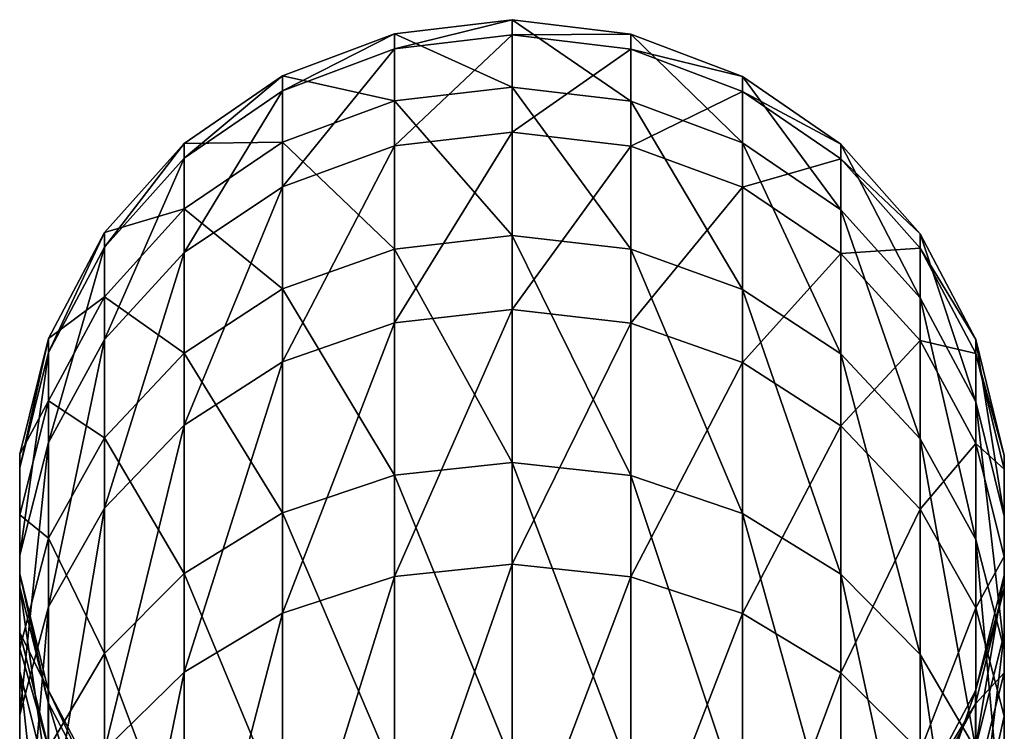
# Model space of a CAD drawing. Header units: millimetres. Extents: x -84 to 84, y -375 to 274.
# Tile 108 of 108: x -9 to 9, y 261 to 274. Entities that reach past the tile are written whole.
import ezdxf

# ---------------------------------------------------------------- set-up
doc = ezdxf.new("R2010")
doc.units = ezdxf.units.MM
doc.header["$LTSCALE"] = 148.96817
doc.layers.add('141', color=7, linetype='CONTINUOUS')
doc.layers.add('142', color=7, linetype='CONTINUOUS')

msp = doc.modelspace()

# ---------------------------------------------------------------- linework, layer by layer
at = {"layer": '141', "color": 7, "linetype": 'CONTINUOUS', "true_color": 0xa2afbf}
for points in [[(0, 274.192, 57.966), (0, 272.968, 47.222), (-2.131, 273.936, 57.977), (0, 274.192, 57.966)], [(0, 273.918, 68.776), (0, 274.192, 57.966), (-2.131, 273.663, 68.752), (0, 273.918, 68.776)], [(-2.131, 273.663, 68.752), (0, 274.192, 57.966), (-2.131, 273.936, 57.977), (-2.131, 273.663, 68.752)], [(-2.131, 273.663, 68.752), (-2.131, 273.936, 57.977), (-4.163, 272.902, 68.68), (-2.131, 273.663, 68.752)], [(-2.131, 273.936, 57.977), (-2.131, 272.716, 47.268), (-4.163, 273.172, 58.011), (-2.131, 273.936, 57.977)], [(-4.163, 272.902, 68.68), (-2.131, 273.936, 57.977), (-4.163, 273.172, 58.011), (-4.163, 272.902, 68.68)], [(-2.131, 273.936, 57.977), (0, 272.968, 47.222), (-2.131, 272.716, 47.268), (-2.131, 273.936, 57.977)], [(0, 272.151, 79.445), (0, 273.918, 68.776), (-2.131, 271.902, 79.385), (0, 272.151, 79.445)], [(-2.131, 271.902, 79.385), (0, 273.918, 68.776), (-2.131, 273.663, 68.752), (-2.131, 271.902, 79.385)], [(-2.131, 271.902, 79.385), (-2.131, 273.663, 68.752), (-4.163, 271.158, 79.208), (-2.131, 271.902, 79.385)], [(-4.163, 271.158, 79.208), (-2.131, 273.663, 68.752), (-4.163, 272.902, 68.68), (-4.163, 271.158, 79.208)], [(-4.163, 272.902, 68.68), (-4.163, 273.172, 58.011), (-5.953, 271.677, 68.563), (-4.163, 272.902, 68.68)], [(-4.163, 273.172, 58.011), (-4.163, 271.964, 47.407), (-5.953, 271.944, 58.065), (-4.163, 273.172, 58.011)], [(-5.953, 271.677, 68.563), (-4.163, 273.172, 58.011), (-5.953, 271.944, 58.065), (-5.953, 271.677, 68.563)], [(-4.163, 273.172, 58.011), (-2.131, 272.716, 47.268), (-4.163, 271.964, 47.407), (-4.163, 273.172, 58.011)], [(-4.163, 271.158, 79.208), (-4.163, 272.902, 68.68), (-5.953, 269.961, 78.924), (-4.163, 271.158, 79.208)], [(-5.953, 269.961, 78.924), (-4.163, 272.902, 68.68), (-5.953, 271.677, 68.563), (-5.953, 269.961, 78.924)], [(0, 272.968, 47.222), (0, 270.269, 36.75), (-2.131, 272.716, 47.268), (0, 272.968, 47.222)], [(-2.131, 272.716, 47.268), (-2.131, 270.026, 36.831), (-4.163, 271.964, 47.407), (-2.131, 272.716, 47.268)], [(-2.131, 272.716, 47.268), (0, 270.269, 36.75), (-2.131, 270.026, 36.831), (-2.131, 272.716, 47.268)], [(0, 268.925, 89.766), (0, 272.151, 79.445), (-2.131, 268.686, 89.673), (0, 268.925, 89.766)], [(-2.131, 268.686, 89.673), (0, 272.151, 79.445), (-2.131, 271.902, 79.385), (-2.131, 268.686, 89.673)], [(-5.953, 271.677, 68.563), (-5.953, 271.944, 58.065), (-7.397, 270.062, 68.41), (-5.953, 271.677, 68.563)], [(-5.953, 271.944, 58.065), (-5.953, 270.755, 47.631), (-7.397, 270.323, 58.136), (-5.953, 271.944, 58.065)], [(-7.397, 270.062, 68.41), (-5.953, 271.944, 58.065), (-7.397, 270.323, 58.136), (-7.397, 270.062, 68.41)], [(-4.163, 271.964, 47.407), (-4.163, 269.3, 37.073), (-5.953, 270.755, 47.631), (-4.163, 271.964, 47.407)], [(-5.953, 271.944, 58.065), (-4.163, 271.964, 47.407), (-5.953, 270.755, 47.631), (-5.953, 271.944, 58.065)], [(-4.163, 271.964, 47.407), (-2.131, 270.026, 36.831), (-4.163, 269.3, 37.073), (-4.163, 271.964, 47.407)], [(-2.131, 268.686, 89.673), (-2.131, 271.902, 79.385), (-4.163, 267.974, 89.395), (-2.131, 268.686, 89.673)], [(-4.163, 267.974, 89.395), (-2.131, 271.902, 79.385), (-4.163, 271.158, 79.208), (-4.163, 267.974, 89.395)], [(-5.953, 269.961, 78.924), (-5.953, 271.677, 68.563), (-7.397, 268.383, 78.548), (-5.953, 269.961, 78.924)], [(-7.397, 268.383, 78.548), (-5.953, 271.677, 68.563), (-7.397, 270.062, 68.41), (-7.397, 268.383, 78.548)], [(-4.163, 267.974, 89.395), (-4.163, 271.158, 79.208), (-5.953, 266.828, 88.947), (-4.163, 267.974, 89.395)], [(-5.953, 266.828, 88.947), (-4.163, 271.158, 79.208), (-5.953, 269.961, 78.924), (-5.953, 266.828, 88.947)], [(-5.953, 270.755, 47.631), (-5.953, 268.134, 37.461), (-7.397, 269.159, 47.926), (-5.953, 270.755, 47.631)], [(-7.397, 270.323, 58.136), (-5.953, 270.755, 47.631), (-7.397, 269.159, 47.926), (-7.397, 270.323, 58.136)], [(-5.953, 270.755, 47.631), (-4.163, 269.3, 37.073), (-5.953, 268.134, 37.461), (-5.953, 270.755, 47.631)], [(-7.397, 270.062, 68.41), (-7.397, 270.323, 58.136), (-8.41, 268.149, 68.228), (-7.397, 270.062, 68.41)], [(-7.397, 270.323, 58.136), (-7.397, 269.159, 47.926), (-8.41, 268.403, 58.221), (-7.397, 270.323, 58.136)], [(-8.41, 268.149, 68.228), (-7.397, 270.323, 58.136), (-8.41, 268.403, 58.221), (-8.41, 268.149, 68.228)], [(0, 270.269, 36.75), (0, 266.147, 26.752), (-2.131, 270.026, 36.831), (0, 270.269, 36.75)], [(-7.397, 268.383, 78.548), (-7.397, 270.062, 68.41), (-8.41, 266.514, 78.104), (-7.397, 268.383, 78.548)], [(-8.41, 266.514, 78.104), (-7.397, 270.062, 68.41), (-8.41, 268.149, 68.228), (-8.41, 266.514, 78.104)], [(-5.953, 266.828, 88.947), (-5.953, 269.961, 78.924), (-7.397, 265.317, 88.357), (-5.953, 266.828, 88.947)], [(-7.397, 265.317, 88.357), (-5.953, 269.961, 78.924), (-7.397, 268.383, 78.548), (-7.397, 265.317, 88.357)], [(-2.131, 270.026, 36.831), (-2.131, 265.918, 26.866), (-4.163, 269.3, 37.073), (-2.131, 270.026, 36.831)], [(-2.131, 270.026, 36.831), (0, 266.147, 26.752), (-2.131, 265.918, 26.866), (-2.131, 270.026, 36.831)], [(-7.397, 269.159, 47.926), (-7.397, 266.594, 37.974), (-8.41, 267.27, 48.275), (-7.397, 269.159, 47.926)], [(-8.41, 268.403, 58.221), (-7.397, 269.159, 47.926), (-8.41, 267.27, 48.275), (-8.41, 268.403, 58.221)], [(-7.397, 269.159, 47.926), (-5.953, 268.134, 37.461), (-7.397, 266.594, 37.974), (-7.397, 269.159, 47.926)], [(-4.163, 269.3, 37.073), (-4.163, 265.233, 27.206), (-5.953, 268.134, 37.461), (-4.163, 269.3, 37.073)], [(-4.163, 269.3, 37.073), (-2.131, 265.918, 26.866), (-4.163, 265.233, 27.206), (-4.163, 269.3, 37.073)], [(0, 264.302, 99.542), (0, 268.925, 89.766), (-2.131, 264.079, 99.417), (0, 264.302, 99.542)], [(-2.131, 264.079, 99.417), (0, 268.925, 89.766), (-2.131, 268.686, 89.673), (-2.131, 264.079, 99.417)], [(-2.131, 264.079, 99.417), (-2.131, 268.686, 89.673), (-4.163, 263.411, 99.042), (-2.131, 264.079, 99.417)], [(-4.163, 263.411, 99.042), (-2.131, 268.686, 89.673), (-4.163, 267.974, 89.395), (-4.163, 263.411, 99.042)], [(-8.41, 268.149, 68.228), (-8.41, 268.403, 58.221), (-8.933, 266.051, 68.029), (-8.41, 268.149, 68.228)], [(-8.41, 268.403, 58.221), (-8.41, 267.27, 48.275), (-8.933, 266.297, 58.314), (-8.41, 268.403, 58.221)], [(-8.933, 266.051, 68.029), (-8.41, 268.403, 58.221), (-8.933, 266.297, 58.314), (-8.933, 266.051, 68.029)], [(-7.397, 265.317, 88.357), (-7.397, 268.383, 78.548), (-8.41, 263.527, 87.658), (-7.397, 265.317, 88.357)], [(-8.41, 263.527, 87.658), (-7.397, 268.383, 78.548), (-8.41, 266.514, 78.104), (-8.41, 263.527, 87.658)], [(-8.41, 266.514, 78.104), (-8.41, 268.149, 68.228), (-8.933, 264.463, 77.616), (-8.41, 266.514, 78.104)], [(-8.933, 264.463, 77.616), (-8.41, 268.149, 68.228), (-8.933, 266.051, 68.029), (-8.933, 264.463, 77.616)], [(-5.953, 268.134, 37.461), (-5.953, 264.131, 27.752), (-7.397, 266.594, 37.974), (-5.953, 268.134, 37.461)], [(-5.953, 268.134, 37.461), (-4.163, 265.233, 27.206), (-5.953, 264.131, 27.752), (-5.953, 268.134, 37.461)], [(-4.163, 263.411, 99.042), (-4.163, 267.974, 89.395), (-5.953, 262.339, 98.441), (-4.163, 263.411, 99.042)], [(-5.953, 262.339, 98.441), (-4.163, 267.974, 89.395), (-5.953, 266.828, 88.947), (-5.953, 262.339, 98.441)], [(-8.41, 267.27, 48.275), (-8.41, 264.772, 38.582), (-8.933, 265.197, 48.658), (-8.41, 267.27, 48.275)], [(-8.933, 266.297, 58.314), (-8.41, 267.27, 48.275), (-8.933, 265.197, 48.658), (-8.933, 266.297, 58.314)], [(-8.41, 267.27, 48.275), (-7.397, 266.594, 37.974), (-8.41, 264.772, 38.582), (-8.41, 267.27, 48.275)], [(-5.953, 262.339, 98.441), (-5.953, 266.828, 88.947), (-7.397, 260.924, 97.647), (-5.953, 262.339, 98.441)], [(-7.397, 260.924, 97.647), (-5.953, 266.828, 88.947), (-7.397, 265.317, 88.357), (-7.397, 260.924, 97.647)], [(-8.41, 263.527, 87.658), (-8.41, 266.514, 78.104), (-8.933, 261.564, 86.891), (-8.41, 263.527, 87.658)], [(-8.933, 261.564, 86.891), (-8.41, 266.514, 78.104), (-8.933, 264.463, 77.616), (-8.933, 261.564, 86.891)], [(-7.397, 266.594, 37.974), (-7.397, 262.677, 28.473), (-8.41, 264.772, 38.582), (-7.397, 266.594, 37.974)], [(-7.397, 266.594, 37.974), (-5.953, 264.131, 27.752), (-7.397, 262.677, 28.473), (-7.397, 266.594, 37.974)], [(-8.933, 266.051, 68.029), (-8.933, 266.297, 58.314), (-8.936, 263.889, 67.823), (-8.933, 266.051, 68.029)], [(-8.933, 266.297, 58.314), (-8.933, 265.197, 48.658), (-8.936, 264.128, 58.409), (-8.933, 266.297, 58.314)], [(-8.936, 263.889, 67.823), (-8.933, 266.297, 58.314), (-8.936, 264.128, 58.409), (-8.936, 263.889, 67.823)], [(0, 266.147, 26.752), (0, 260.682, 17.421), (-2.131, 265.918, 26.866), (0, 266.147, 26.752)], [(-8.933, 264.463, 77.616), (-8.933, 266.051, 68.029), (-8.936, 262.35, 77.113), (-8.933, 264.463, 77.616)], [(-8.936, 262.35, 77.113), (-8.933, 266.051, 68.029), (-8.936, 263.889, 67.823), (-8.936, 262.35, 77.113)], [(-2.131, 265.918, 26.866), (-2.131, 260.471, 17.566), (-4.163, 265.233, 27.206), (-2.131, 265.918, 26.866)], [(-2.131, 265.918, 26.866), (0, 260.682, 17.421), (-2.131, 260.471, 17.566), (-2.131, 265.918, 26.866)], [(-7.397, 260.924, 97.647), (-7.397, 265.317, 88.357), (-8.41, 259.248, 96.707), (-7.397, 260.924, 97.647)], [(-8.41, 259.248, 96.707), (-7.397, 265.317, 88.357), (-8.41, 263.527, 87.658), (-8.41, 259.248, 96.707)], [(-4.163, 265.233, 27.206), (-4.163, 259.839, 17.997), (-5.953, 264.131, 27.752), (-4.163, 265.233, 27.206)], [(-4.163, 265.233, 27.206), (-2.131, 260.471, 17.566), (-4.163, 259.839, 17.997), (-4.163, 265.233, 27.206)], [(-8.933, 265.197, 48.658), (-8.933, 262.772, 39.248), (-8.936, 263.062, 49.053), (-8.933, 265.197, 48.658)], [(-8.936, 264.128, 58.409), (-8.933, 265.197, 48.658), (-8.936, 263.062, 49.053), (-8.936, 264.128, 58.409)], [(-8.933, 265.197, 48.658), (-8.41, 264.772, 38.582), (-8.933, 262.772, 39.248), (-8.933, 265.197, 48.658)], [(-8.41, 264.772, 38.582), (-8.41, 260.956, 29.327), (-8.933, 262.772, 39.248), (-8.41, 264.772, 38.582)], [(-8.41, 264.772, 38.582), (-7.397, 262.677, 28.473), (-8.41, 260.956, 29.327), (-8.41, 264.772, 38.582)], [(-8.933, 261.564, 86.891), (-8.933, 264.463, 77.616), (-8.936, 259.541, 86.101), (-8.933, 261.564, 86.891)], [(-8.936, 259.541, 86.101), (-8.933, 264.463, 77.616), (-8.936, 262.35, 77.113), (-8.936, 259.541, 86.101)], [(0, 258.371, 108.584), (0, 264.302, 99.542), (-2.131, 258.167, 108.429), (0, 258.371, 108.584)], [(-2.131, 258.167, 108.429), (0, 264.302, 99.542), (-2.131, 264.079, 99.417), (-2.131, 258.167, 108.429)], [(-8.936, 263.889, 67.823), (-8.936, 264.128, 58.409), (-8.418, 261.789, 67.624), (-8.936, 263.889, 67.823)], [(-8.936, 264.128, 58.409), (-8.936, 263.062, 49.053), (-8.418, 262.02, 58.502), (-8.936, 264.128, 58.409)], [(-8.418, 261.789, 67.624), (-8.936, 264.128, 58.409), (-8.418, 262.02, 58.502), (-8.418, 261.789, 67.624)], [(-5.953, 264.131, 27.752), (-5.953, 258.824, 18.691), (-7.397, 262.677, 28.473), (-5.953, 264.131, 27.752)], [(-5.953, 264.131, 27.752), (-4.163, 259.839, 17.997), (-5.953, 258.824, 18.691), (-5.953, 264.131, 27.752)], [(-2.131, 258.167, 108.429), (-2.131, 264.079, 99.417), (-4.163, 257.558, 107.966), (-2.131, 258.167, 108.429)], [(-4.163, 257.558, 107.966), (-2.131, 264.079, 99.417), (-4.163, 263.411, 99.042), (-4.163, 257.558, 107.966)], [(-8.936, 262.35, 77.113), (-8.936, 263.889, 67.823), (-8.418, 260.298, 76.625), (-8.936, 262.35, 77.113)], [(-8.418, 260.298, 76.625), (-8.936, 263.889, 67.823), (-8.418, 261.789, 67.624), (-8.418, 260.298, 76.625)], [(-8.41, 259.248, 96.707), (-8.41, 263.527, 87.658), (-8.933, 257.409, 95.676), (-8.41, 259.248, 96.707)], [(-8.933, 257.409, 95.676), (-8.41, 263.527, 87.658), (-8.933, 261.564, 86.891), (-8.933, 257.409, 95.676)], [(-4.163, 257.558, 107.966), (-4.163, 263.411, 99.042), (-5.953, 256.579, 107.222), (-4.163, 257.558, 107.966)], [(-5.953, 256.579, 107.222), (-4.163, 263.411, 99.042), (-5.953, 262.339, 98.441), (-5.953, 256.579, 107.222)], [(-8.936, 263.062, 49.053), (-8.933, 262.772, 39.248), (-8.936, 260.711, 39.935), (-8.936, 263.062, 49.053)], [(-8.936, 263.062, 49.053), (-8.936, 260.711, 39.935), (-8.418, 260.987, 49.437), (-8.936, 263.062, 49.053)], [(-8.418, 262.02, 58.502), (-8.936, 263.062, 49.053), (-8.418, 260.987, 49.437), (-8.418, 262.02, 58.502)], [(-8.933, 262.772, 39.248), (-8.933, 259.068, 30.264), (-8.936, 260.711, 39.935), (-8.933, 262.772, 39.248)], [(-8.933, 262.772, 39.248), (-8.41, 260.956, 29.327), (-8.933, 259.068, 30.264), (-8.933, 262.772, 39.248)], [(-7.397, 262.677, 28.473), (-7.397, 257.484, 19.606), (-8.41, 260.956, 29.327), (-7.397, 262.677, 28.473)], [(-7.397, 262.677, 28.473), (-5.953, 258.824, 18.691), (-7.397, 257.484, 19.606), (-7.397, 262.677, 28.473)], [(-8.936, 259.541, 86.101), (-8.936, 262.35, 77.113), (-8.418, 257.576, 85.334), (-8.936, 259.541, 86.101)], [(-8.418, 257.576, 85.334), (-8.936, 262.35, 77.113), (-8.418, 260.298, 76.625), (-8.418, 257.576, 85.334)], [(-5.953, 256.579, 107.222), (-5.953, 262.339, 98.441), (-7.397, 255.287, 106.24), (-5.953, 256.579, 107.222)], [(-7.397, 255.287, 106.24), (-5.953, 262.339, 98.441), (-7.397, 260.924, 97.647), (-7.397, 255.287, 106.24)], [(-8.418, 261.789, 67.624), (-8.418, 262.02, 58.502), (-7.411, 259.874, 67.442), (-8.418, 261.789, 67.624)], [(-8.418, 262.02, 58.502), (-8.418, 260.987, 49.437), (-7.411, 260.098, 58.587), (-8.418, 262.02, 58.502)], [(-7.411, 259.874, 67.442), (-8.418, 262.02, 58.502), (-7.411, 260.098, 58.587), (-7.411, 259.874, 67.442)], [(-8.418, 260.298, 76.625), (-8.418, 261.789, 67.624), (-7.411, 258.426, 76.18), (-8.418, 260.298, 76.625)], [(-7.411, 258.426, 76.18), (-8.418, 261.789, 67.624), (-7.411, 259.874, 67.442), (-7.411, 258.426, 76.18)], [(-8.933, 257.409, 95.676), (-8.933, 261.564, 86.891), (-8.936, 255.515, 94.614), (-8.933, 257.409, 95.676)], [(-8.936, 255.515, 94.614), (-8.933, 261.564, 86.891), (-8.936, 259.541, 86.101), (-8.936, 255.515, 94.614)]]:
    msp.add_3dface(points, dxfattribs=at)
at = {"layer": '142', "color": 7, "linetype": 'CONTINUOUS', "true_color": 0xa2afbf}
for points in [[(0, 272.968, 47.222), (0, 274.192, 57.966), (2.154, 272.711, 47.269), (0, 272.968, 47.222)], [(0, 274.192, 57.966), (0, 273.918, 68.776), (2.154, 273.931, 57.977), (0, 274.192, 57.966)], [(0, 274.192, 57.966), (2.154, 273.931, 57.977), (2.154, 272.711, 47.269), (0, 274.192, 57.966)], [(0, 273.918, 68.776), (2.154, 273.657, 68.751), (2.154, 273.931, 57.977), (0, 273.918, 68.776)], [(0, 273.918, 68.776), (0, 272.151, 79.445), (2.154, 273.657, 68.751), (0, 273.918, 68.776)], [(2.154, 273.931, 57.977), (4.184, 271.953, 47.409), (2.154, 272.711, 47.269), (2.154, 273.931, 57.977)], [(2.154, 273.657, 68.751), (4.184, 273.161, 58.011), (2.154, 273.931, 57.977), (2.154, 273.657, 68.751)], [(4.184, 273.161, 58.011), (4.184, 271.953, 47.409), (2.154, 273.931, 57.977), (4.184, 273.161, 58.011)], [(0, 272.151, 79.445), (2.154, 271.896, 79.384), (2.154, 273.657, 68.751), (0, 272.151, 79.445)], [(2.154, 271.896, 79.384), (4.184, 272.89, 68.679), (2.154, 273.657, 68.751), (2.154, 271.896, 79.384)], [(4.184, 272.89, 68.679), (4.184, 273.161, 58.011), (2.154, 273.657, 68.751), (4.184, 272.89, 68.679)], [(4.184, 273.161, 58.011), (5.971, 270.739, 47.634), (4.184, 271.953, 47.409), (4.184, 273.161, 58.011)], [(4.184, 272.89, 68.679), (5.971, 271.928, 58.066), (4.184, 273.161, 58.011), (4.184, 272.89, 68.679)], [(5.971, 271.928, 58.066), (5.971, 270.739, 47.634), (4.184, 273.161, 58.011), (5.971, 271.928, 58.066)], [(0, 270.269, 36.75), (0, 272.968, 47.222), (2.154, 270.021, 36.833), (0, 270.269, 36.75)], [(0, 272.968, 47.222), (2.154, 272.711, 47.269), (2.154, 270.021, 36.833), (0, 272.968, 47.222)], [(4.184, 271.147, 79.206), (4.184, 272.89, 68.679), (2.154, 271.896, 79.384), (4.184, 271.147, 79.206)], [(4.184, 271.147, 79.206), (5.971, 271.662, 68.562), (4.184, 272.89, 68.679), (4.184, 271.147, 79.206)], [(5.971, 271.662, 68.562), (5.971, 271.928, 58.066), (4.184, 272.89, 68.679), (5.971, 271.662, 68.562)], [(2.154, 272.711, 47.269), (4.184, 269.29, 37.076), (2.154, 270.021, 36.833), (2.154, 272.711, 47.269)], [(4.184, 271.953, 47.409), (4.184, 269.29, 37.076), (2.154, 272.711, 47.269), (4.184, 271.953, 47.409)], [(0, 272.151, 79.445), (0, 268.925, 89.766), (2.154, 271.896, 79.384), (0, 272.151, 79.445)], [(0, 268.925, 89.766), (2.154, 268.681, 89.671), (2.154, 271.896, 79.384), (0, 268.925, 89.766)], [(2.154, 268.681, 89.671), (4.184, 271.147, 79.206), (2.154, 271.896, 79.384), (2.154, 268.681, 89.671)], [(4.184, 271.953, 47.409), (5.971, 268.119, 37.466), (4.184, 269.29, 37.076), (4.184, 271.953, 47.409)], [(5.971, 270.739, 47.634), (5.971, 268.119, 37.466), (4.184, 271.953, 47.409), (5.971, 270.739, 47.634)], [(5.971, 271.662, 68.562), (7.411, 270.303, 58.137), (5.971, 271.928, 58.066), (5.971, 271.662, 68.562)], [(5.971, 271.928, 58.066), (7.411, 269.14, 47.929), (5.971, 270.739, 47.634), (5.971, 271.928, 58.066)], [(7.411, 270.303, 58.137), (7.411, 269.14, 47.929), (5.971, 271.928, 58.066), (7.411, 270.303, 58.137)], [(5.971, 269.946, 78.92), (5.971, 271.662, 68.562), (4.184, 271.147, 79.206), (5.971, 269.946, 78.92)], [(5.971, 269.946, 78.92), (7.411, 270.042, 68.408), (5.971, 271.662, 68.562), (5.971, 269.946, 78.92)], [(7.411, 270.042, 68.408), (7.411, 270.303, 58.137), (5.971, 271.662, 68.562), (7.411, 270.042, 68.408)], [(4.184, 267.963, 89.391), (4.184, 271.147, 79.206), (2.154, 268.681, 89.671), (4.184, 267.963, 89.391)], [(4.184, 267.963, 89.391), (5.971, 269.946, 78.92), (4.184, 271.147, 79.206), (4.184, 267.963, 89.391)], [(5.971, 270.739, 47.634), (7.411, 266.576, 37.981), (5.971, 268.119, 37.466), (5.971, 270.739, 47.634)], [(7.411, 269.14, 47.929), (7.411, 266.576, 37.981), (5.971, 270.739, 47.634), (7.411, 269.14, 47.929)], [(0, 266.147, 26.752), (0, 270.269, 36.75), (2.154, 265.913, 26.869), (0, 266.147, 26.752)], [(0, 270.269, 36.75), (2.154, 270.021, 36.833), (2.154, 265.913, 26.869), (0, 270.269, 36.75)], [(7.411, 270.303, 58.137), (8.418, 267.248, 48.279), (7.411, 269.14, 47.929), (7.411, 270.303, 58.137)], [(8.418, 268.381, 58.222), (8.418, 267.248, 48.279), (7.411, 270.303, 58.137), (8.418, 268.381, 58.222)], [(7.411, 270.042, 68.408), (8.418, 268.381, 58.222), (7.411, 270.303, 58.137), (7.411, 270.042, 68.408)], [(7.411, 268.364, 78.544), (7.411, 270.042, 68.408), (5.971, 269.946, 78.92), (7.411, 268.364, 78.544)], [(7.411, 268.364, 78.544), (8.418, 268.127, 68.226), (7.411, 270.042, 68.408), (7.411, 268.364, 78.544)], [(8.418, 268.127, 68.226), (8.418, 268.381, 58.222), (7.411, 270.042, 68.408), (8.418, 268.127, 68.226)], [(2.154, 270.021, 36.833), (4.184, 265.223, 27.211), (2.154, 265.913, 26.869), (2.154, 270.021, 36.833)], [(4.184, 269.29, 37.076), (4.184, 265.223, 27.211), (2.154, 270.021, 36.833), (4.184, 269.29, 37.076)], [(5.971, 266.814, 88.942), (5.971, 269.946, 78.92), (4.184, 267.963, 89.391), (5.971, 266.814, 88.942)], [(5.971, 266.814, 88.942), (7.411, 268.364, 78.544), (5.971, 269.946, 78.92), (5.971, 266.814, 88.942)], [(4.184, 269.29, 37.076), (5.971, 264.117, 27.759), (4.184, 265.223, 27.211), (4.184, 269.29, 37.076)], [(5.971, 268.119, 37.466), (5.971, 264.117, 27.759), (4.184, 269.29, 37.076), (5.971, 268.119, 37.466)], [(7.411, 269.14, 47.929), (8.418, 264.75, 38.589), (7.411, 266.576, 37.981), (7.411, 269.14, 47.929)], [(8.418, 267.248, 48.279), (8.418, 264.75, 38.589), (7.411, 269.14, 47.929), (8.418, 267.248, 48.279)], [(0, 268.925, 89.766), (0, 264.302, 99.542), (2.154, 268.681, 89.671), (0, 268.925, 89.766)], [(0, 264.302, 99.542), (2.154, 264.074, 99.414), (2.154, 268.681, 89.671), (0, 264.302, 99.542)], [(2.154, 264.074, 99.414), (4.184, 267.963, 89.391), (2.154, 268.681, 89.671), (2.154, 264.074, 99.414)], [(7.411, 265.299, 88.35), (7.411, 268.364, 78.544), (5.971, 266.814, 88.942), (7.411, 265.299, 88.35)], [(7.411, 265.299, 88.35), (8.418, 266.492, 78.099), (7.411, 268.364, 78.544), (7.411, 265.299, 88.35)], [(8.418, 266.492, 78.099), (8.418, 268.127, 68.226), (7.411, 268.364, 78.544), (8.418, 266.492, 78.099)], [(8.936, 266.274, 58.315), (8.936, 265.174, 48.663), (8.418, 268.381, 58.222), (8.936, 266.274, 58.315)], [(8.418, 268.127, 68.226), (8.936, 266.274, 58.315), (8.418, 268.381, 58.222), (8.418, 268.127, 68.226)], [(8.418, 268.381, 58.222), (8.936, 265.174, 48.663), (8.418, 267.248, 48.279), (8.418, 268.381, 58.222)], [(5.971, 268.119, 37.466), (7.411, 262.66, 28.482), (5.971, 264.117, 27.759), (5.971, 268.119, 37.466)], [(7.411, 266.576, 37.981), (7.411, 262.66, 28.482), (5.971, 268.119, 37.466), (7.411, 266.576, 37.981)], [(8.936, 266.027, 68.026), (8.936, 266.274, 58.315), (8.418, 268.127, 68.226), (8.936, 266.027, 68.026)], [(8.418, 266.492, 78.099), (8.936, 266.027, 68.026), (8.418, 268.127, 68.226), (8.418, 266.492, 78.099)], [(4.184, 263.402, 99.037), (4.184, 267.963, 89.391), (2.154, 264.074, 99.414), (4.184, 263.402, 99.037)], [(4.184, 263.402, 99.037), (5.971, 266.814, 88.942), (4.184, 267.963, 89.391), (4.184, 263.402, 99.037)], [(8.936, 265.174, 48.663), (8.936, 262.749, 39.256), (8.418, 267.248, 48.279), (8.936, 265.174, 48.663)], [(8.418, 267.248, 48.279), (8.936, 262.749, 39.256), (8.418, 264.75, 38.589), (8.418, 267.248, 48.279)], [(5.971, 262.325, 98.433), (5.971, 266.814, 88.942), (4.184, 263.402, 99.037), (5.971, 262.325, 98.433)], [(5.971, 262.325, 98.433), (7.411, 265.299, 88.35), (5.971, 266.814, 88.942), (5.971, 262.325, 98.433)], [(7.411, 266.576, 37.981), (8.418, 260.936, 29.337), (7.411, 262.66, 28.482), (7.411, 266.576, 37.981)], [(8.418, 264.75, 38.589), (8.418, 260.936, 29.337), (7.411, 266.576, 37.981), (8.418, 264.75, 38.589)], [(8.418, 263.507, 87.65), (8.418, 266.492, 78.099), (7.411, 265.299, 88.35), (8.418, 263.507, 87.65)], [(8.936, 264.44, 77.61), (8.936, 266.027, 68.026), (8.418, 266.492, 78.099), (8.936, 264.44, 77.61)], [(8.418, 263.507, 87.65), (8.936, 264.44, 77.61), (8.418, 266.492, 78.099), (8.418, 263.507, 87.65)], [(0, 260.682, 17.421), (0, 266.147, 26.752), (2.154, 260.466, 17.569), (0, 260.682, 17.421)], [(0, 266.147, 26.752), (2.154, 265.913, 26.869), (2.154, 260.466, 17.569), (0, 266.147, 26.752)], [(8.933, 264.104, 58.411), (8.933, 263.038, 49.058), (8.936, 266.274, 58.315), (8.933, 264.104, 58.411)], [(8.936, 266.027, 68.026), (8.933, 264.104, 58.411), (8.936, 266.274, 58.315), (8.936, 266.027, 68.026)], [(8.936, 266.274, 58.315), (8.933, 263.038, 49.058), (8.936, 265.174, 48.663), (8.936, 266.274, 58.315)], [(8.933, 263.865, 67.821), (8.933, 264.104, 58.411), (8.936, 266.027, 68.026), (8.933, 263.865, 67.821)], [(8.936, 264.44, 77.61), (8.933, 263.865, 67.821), (8.936, 266.027, 68.026), (8.936, 264.44, 77.61)], [(2.154, 265.913, 26.869), (4.184, 259.83, 18.003), (2.154, 260.466, 17.569), (2.154, 265.913, 26.869)], [(4.184, 265.223, 27.211), (4.184, 259.83, 18.003), (2.154, 265.913, 26.869), (4.184, 265.223, 27.211)], [(4.184, 265.223, 27.211), (5.971, 258.811, 18.7), (4.184, 259.83, 18.003), (4.184, 265.223, 27.211)], [(5.971, 264.117, 27.759), (5.971, 258.811, 18.7), (4.184, 265.223, 27.211), (5.971, 264.117, 27.759)], [(7.411, 260.906, 97.638), (7.411, 265.299, 88.35), (5.971, 262.325, 98.433), (7.411, 260.906, 97.638)], [(7.411, 260.906, 97.638), (8.418, 263.507, 87.65), (7.411, 265.299, 88.35), (7.411, 260.906, 97.638)], [(8.933, 263.038, 49.058), (8.933, 260.689, 39.942), (8.936, 265.174, 48.663), (8.933, 263.038, 49.058)], [(8.936, 265.174, 48.663), (8.933, 260.689, 39.942), (8.936, 262.749, 39.256), (8.936, 265.174, 48.663)], [(8.936, 262.749, 39.256), (8.936, 259.047, 30.274), (8.418, 264.75, 38.589), (8.936, 262.749, 39.256)], [(8.418, 264.75, 38.589), (8.936, 259.047, 30.274), (8.418, 260.936, 29.337), (8.418, 264.75, 38.589)], [(8.936, 261.542, 86.883), (8.936, 264.44, 77.61), (8.418, 263.507, 87.65), (8.936, 261.542, 86.883)], [(8.933, 262.327, 77.108), (8.933, 263.865, 67.821), (8.936, 264.44, 77.61), (8.933, 262.327, 77.108)], [(8.936, 261.542, 86.883), (8.933, 262.327, 77.108), (8.936, 264.44, 77.61), (8.936, 261.542, 86.883)], [(0, 264.302, 99.542), (0, 258.371, 108.584), (2.154, 264.074, 99.414), (0, 264.302, 99.542)], [(0, 258.371, 108.584), (2.154, 258.162, 108.426), (2.154, 264.074, 99.414), (0, 258.371, 108.584)], [(2.154, 258.162, 108.426), (4.184, 263.402, 99.037), (2.154, 264.074, 99.414), (2.154, 258.162, 108.426)], [(5.971, 264.117, 27.759), (7.411, 257.467, 19.617), (5.971, 258.811, 18.7), (5.971, 264.117, 27.759)], [(7.411, 262.66, 28.482), (7.411, 257.467, 19.617), (5.971, 264.117, 27.759), (7.411, 262.66, 28.482)], [(8.41, 261.998, 58.503), (8.41, 260.965, 49.441), (8.933, 264.104, 58.411), (8.41, 261.998, 58.503)], [(8.933, 263.865, 67.821), (8.41, 261.998, 58.503), (8.933, 264.104, 58.411), (8.933, 263.865, 67.821)], [(8.933, 264.104, 58.411), (8.41, 260.965, 49.441), (8.933, 263.038, 49.058), (8.933, 264.104, 58.411)], [(8.41, 261.767, 67.622), (8.41, 261.998, 58.503), (8.933, 263.865, 67.821), (8.41, 261.767, 67.622)], [(8.933, 262.327, 77.108), (8.41, 261.767, 67.622), (8.933, 263.865, 67.821), (8.933, 262.327, 77.108)], [(8.418, 259.228, 96.697), (8.418, 263.507, 87.65), (7.411, 260.906, 97.638), (8.418, 259.228, 96.697)], [(8.418, 259.228, 96.697), (8.936, 261.542, 86.883), (8.418, 263.507, 87.65), (8.418, 259.228, 96.697)], [(4.184, 257.549, 107.96), (4.184, 263.402, 99.037), (2.154, 258.162, 108.426), (4.184, 257.549, 107.96)], [(4.184, 257.549, 107.96), (5.971, 262.325, 98.433), (4.184, 263.402, 99.037), (4.184, 257.549, 107.96)], [(8.41, 260.965, 49.441), (8.41, 258.689, 40.608), (8.933, 263.038, 49.058), (8.41, 260.965, 49.441)], [(8.933, 263.038, 49.058), (8.41, 258.689, 40.608), (8.933, 260.689, 39.942), (8.933, 263.038, 49.058)], [(8.933, 260.689, 39.942), (8.933, 257.101, 31.239), (8.936, 262.749, 39.256), (8.933, 260.689, 39.942)], [(8.936, 262.749, 39.256), (8.933, 257.101, 31.239), (8.936, 259.047, 30.274), (8.936, 262.749, 39.256)], [(7.411, 262.66, 28.482), (8.418, 255.879, 20.702), (7.411, 257.467, 19.617), (7.411, 262.66, 28.482)], [(8.418, 260.936, 29.337), (8.418, 255.879, 20.702), (7.411, 262.66, 28.482), (8.418, 260.936, 29.337)], [(5.971, 256.566, 107.213), (5.971, 262.325, 98.433), (4.184, 257.549, 107.96), (5.971, 256.566, 107.213)], [(5.971, 256.566, 107.213), (7.411, 260.906, 97.638), (5.971, 262.325, 98.433), (5.971, 256.566, 107.213)], [(8.41, 260.276, 76.62), (8.41, 261.767, 67.622), (8.933, 262.327, 77.108), (8.41, 260.276, 76.62)], [(8.933, 259.519, 86.093), (8.41, 260.276, 76.62), (8.933, 262.327, 77.108), (8.933, 259.519, 86.093)], [(8.933, 259.519, 86.093), (8.933, 262.327, 77.108), (8.936, 261.542, 86.883), (8.933, 259.519, 86.093)], [(7.397, 260.079, 58.588), (7.397, 259.076, 49.79), (8.41, 261.998, 58.503), (7.397, 260.079, 58.588)], [(8.41, 261.767, 67.622), (7.397, 260.079, 58.588), (8.41, 261.998, 58.503), (8.41, 261.767, 67.622)], [(8.41, 261.998, 58.503), (7.397, 259.076, 49.79), (8.41, 260.965, 49.441), (8.41, 261.998, 58.503)], [(7.397, 259.854, 67.44), (7.397, 260.079, 58.588), (8.41, 261.767, 67.622), (7.397, 259.854, 67.44)], [(8.41, 260.276, 76.62), (7.397, 259.854, 67.44), (8.41, 261.767, 67.622), (8.41, 260.276, 76.62)], [(8.936, 257.389, 95.665), (8.936, 261.542, 86.883), (8.418, 259.228, 96.697), (8.936, 257.389, 95.665)], [(8.936, 257.389, 95.665), (8.933, 259.519, 86.093), (8.936, 261.542, 86.883), (8.936, 257.389, 95.665)]]:
    msp.add_3dface(points, dxfattribs=at)

doc.saveas('drawing.dxf')
